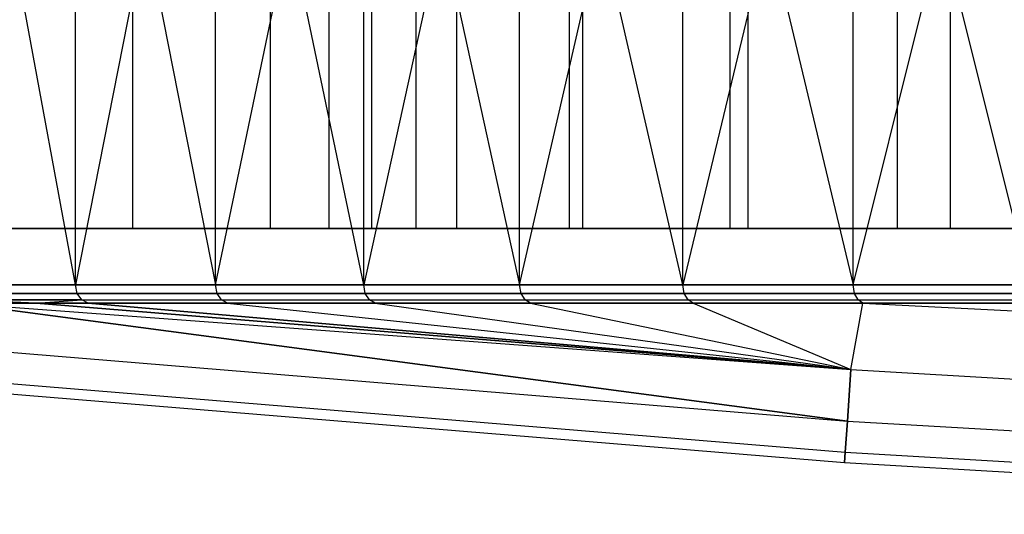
# Model space of a CAD drawing. Extents: x 0.05 to 9.49, y 0.03 to 2.7.
# Tile 3 of 26: x 1.02 to 2.08, y 0.07 to 0.61. Entities that reach past the tile are written whole.
import ezdxf

# ---------------------------------------------------------------- set-up
doc = ezdxf.new("R2010")
doc.units = 0
doc.header["$MEASUREMENT"] = 0
doc.layers.get('0').update_dxf_attribs({"color": 13, "linetype": 'CONTINUOUS'})

# ---------------------------------------------------------------- blocks, each defined once
blk = doc.blocks.new('LAMPA_KINKIET_CHINSKI_STL')
at = {"color": 0}
for p, q in [((1.078, 0.3199, 1.826), (0.9357, 1.0898, 2.0138)), ((1.078, 0.3199, 1.826), (0.9357, 1.0898, 2.0138)), ((1.078, 1.0898, 7.7173), (1.2294, 0.3199, 7.8977)), ((1.078, 0.3199, 7.7173), (1.078, 1.0898, 7.7173)), ((1.078, 0.3199, 7.7173), (1.078, 1.0898, 7.7173)), ((1.078, 1.0898, 7.7173), (1.2294, 0.3199, 7.8977)), ((1.2294, 1.0898, 1.6456), (1.078, 0.3199, 1.826)), ((1.2294, 1.0898, 1.6456), (1.078, 0.3199, 1.826)), ((1.1395, 1.0898, 7.6682), (1.1395, 0.3811, 7.6682)), ((1.1395, 1.0898, 7.6682), (1.1395, 0.3811, 7.6682)), ((1.2294, 0.3199, 7.8977), (1.3896, 1.0898, 8.0704)), ((1.2294, 0.3199, 7.8977), (1.3896, 1.0898, 8.0704)), ((1.3896, 0.3199, 1.4729), (1.2294, 1.0898, 1.6456)), ((1.3896, 0.3199, 1.4729), (1.2294, 1.0898, 1.6456)), ((1.2294, 0.3199, 1.6456), (1.2294, 1.0898, 1.6456)), ((1.2294, 0.3199, 1.6456), (1.2294, 1.0898, 1.6456)), ((1.2884, 1.0898, 1.6977), (1.2884, 0.3811, 1.6977)), ((1.2884, 1.0898, 1.6977), (1.2884, 0.3811, 1.6977)), ((1.3523, 0.3811, 4.5725), (1.3523, 1.0898, 4.5725)), ((1.3523, 0.3811, 4.9708), (1.3523, 1.0898, 4.9708)), ((1.3523, 0.3811, 4.5725), (1.3523, 1.0898, 4.5725)), ((1.3523, 0.3811, 4.9708), (1.3523, 1.0898, 4.9708)), ((1.3896, 1.0898, 8.0704), (1.5582, 0.3199, 8.2349)), ((1.3896, 0.3199, 8.0704), (1.3896, 1.0898, 8.0704)), ((1.3896, 0.3199, 8.0704), (1.3896, 1.0898, 8.0704)), ((1.3896, 1.0898, 8.0704), (1.5582, 0.3199, 8.2349)), ((1.5582, 1.0898, 1.3084), (1.3896, 0.3199, 1.4729)), ((1.5582, 1.0898, 1.3084), (1.3896, 0.3199, 1.4729)), ((1.3985, 0.3811, 4.1769), (1.3985, 1.0898, 4.1769)), ((1.3985, 0.3811, 4.1769), (1.3985, 1.0898, 4.1769)), ((1.3985, 0.3811, 5.3664), (1.3985, 1.0898, 5.3664)), ((1.3985, 0.3811, 5.3664), (1.3985, 1.0898, 5.3664)), ((1.446, 1.0898, 8.0154), (1.446, 0.3811, 8.0154)), ((1.446, 1.0898, 8.0154), (1.446, 0.3811, 8.0154)), ((1.4904, 0.3811, 3.7893), (1.4904, 1.0898, 3.7893)), ((1.4904, 0.3811, 3.7893), (1.4904, 1.0898, 3.7893)), ((1.4904, 0.3811, 5.754), (1.4904, 1.0898, 5.754)), ((1.4904, 0.3811, 5.754), (1.4904, 1.0898, 5.754)), ((1.5582, 0.3199, 8.2349), (1.7349, 1.0898, 8.3908)), ((1.5582, 0.3199, 8.2349), (1.7349, 1.0898, 8.3908)), ((1.7349, 0.3199, 1.1525), (1.5582, 1.0898, 1.3084)), ((1.7349, 0.3199, 1.1525), (1.5582, 1.0898, 1.3084)), ((1.5582, 0.3199, 1.3084), (1.5582, 1.0898, 1.3084)), ((1.5582, 0.3199, 1.3084), (1.5582, 1.0898, 1.3084)), ((1.6118, 1.0898, 1.3661), (1.6118, 0.3811, 1.3661)), ((1.6118, 1.0898, 1.3661), (1.6118, 0.3811, 1.3661)), ((1.6266, 0.3811, 3.415), (1.6266, 1.0898, 3.415)), ((1.6266, 0.3811, 3.415), (1.6266, 1.0898, 3.415)), ((1.6266, 0.3811, 6.1283), (1.6266, 1.0898, 6.1283)), ((1.6266, 0.3811, 6.1283), (1.6266, 1.0898, 6.1283)), ((1.7349, 1.0898, 8.3908), (1.919, 0.3199, 8.5376)), ((1.7349, 0.3199, 8.3908), (1.7349, 1.0898, 8.3908)), ((1.7349, 0.3199, 8.3908), (1.7349, 1.0898, 8.3908)), ((1.7349, 1.0898, 8.3908), (1.919, 0.3199, 8.5376)), ((1.919, 1.0898, 1.0057), (1.7349, 0.3199, 1.1525)), ((1.919, 1.0898, 1.0057), (1.7349, 0.3199, 1.1525)), ((1.7855, 1.0898, 8.3304), (1.7855, 0.3811, 8.3304)), ((1.7855, 1.0898, 8.3304), (1.7855, 0.3811, 8.3304)), ((1.8053, 0.3811, 3.0591), (1.8053, 1.0898, 3.0591)), ((1.8053, 0.3811, 3.0591), (1.8053, 1.0898, 3.0591)), ((1.8053, 0.3811, 6.4843), (1.8053, 1.0898, 6.4843)), ((1.8053, 0.3811, 6.4843), (1.8053, 1.0898, 6.4843)), ((1.919, 0.3199, 8.5376), (2.1103, 1.0898, 8.6751)), ((1.919, 0.3199, 8.5376), (2.1103, 1.0898, 8.6751)), ((2.1103, 0.3199, 0.8682), (1.919, 1.0898, 1.0057)), ((2.1103, 0.3199, 0.8682), (1.919, 1.0898, 1.0057)), ((1.919, 0.3199, 1.0057), (1.919, 1.0898, 1.0057)), ((1.919, 0.3199, 1.0057), (1.919, 1.0898, 1.0057)), ((1.9666, 1.0898, 1.0684), (1.9666, 0.3811, 1.0684)), ((1.9666, 1.0898, 1.0684), (1.9666, 0.3811, 1.0684)), ((2.0242, 0.3811, 2.7263), (2.0242, 1.0898, 2.7263)), ((2.0242, 0.3811, 2.7263), (2.0242, 1.0898, 2.7263)), ((2.0242, 0.3811, 6.817), (2.0242, 1.0898, 6.817)), ((2.0242, 0.3811, 6.817), (2.0242, 1.0898, 6.817)), ((1.1395, 0.3811, 7.6682), (0.8692, 0.3811, 7.2921)), ((1.1395, 0.3811, 7.6682), (0.8692, 0.3811, 7.2921)), ((0.9997, 0.3811, 2.0598), (1.2884, 0.3811, 1.6977)), ((0.9997, 0.3811, 2.0598), (1.2884, 0.3811, 1.6977)), ((1.446, 0.3811, 8.0154), (1.1395, 0.3811, 7.6682)), ((1.446, 0.3811, 8.0154), (1.1395, 0.3811, 7.6682)), ((1.2884, 0.3811, 1.6977), (1.6118, 0.3811, 1.3661)), ((1.2884, 0.3811, 1.6977), (1.6118, 0.3811, 1.3661)), ((1.3985, 0.3811, 5.3664), (1.3523, 0.3811, 4.9708)), ((1.3523, 0.3811, 4.9708), (1.3523, 0.3811, 4.5725)), ((1.3523, 0.3811, 4.5725), (1.3985, 0.3811, 4.1769)), ((1.3523, 0.3811, 4.5725), (1.3985, 0.3811, 4.1769)), ((1.3523, 0.3811, 4.9708), (1.3523, 0.3811, 4.5725)), ((1.3985, 0.3811, 5.3664), (1.3523, 0.3811, 4.9708)), ((1.4904, 0.3811, 5.754), (1.3985, 0.3811, 5.3664)), ((1.3985, 0.3811, 4.1769), (1.4904, 0.3811, 3.7893)), ((1.3985, 0.3811, 4.1769), (1.4904, 0.3811, 3.7893)), ((1.4904, 0.3811, 5.754), (1.3985, 0.3811, 5.3664)), ((1.7855, 0.3811, 8.3304), (1.446, 0.3811, 8.0154)), ((1.7855, 0.3811, 8.3304), (1.446, 0.3811, 8.0154)), ((1.6266, 0.3811, 6.1283), (1.4904, 0.3811, 5.754)), ((1.4904, 0.3811, 3.7893), (1.6266, 0.3811, 3.415)), ((1.4904, 0.3811, 3.7893), (1.6266, 0.3811, 3.415)), ((1.6266, 0.3811, 6.1283), (1.4904, 0.3811, 5.754)), ((1.6118, 0.3811, 1.3661), (1.9666, 0.3811, 1.0684)), ((1.6118, 0.3811, 1.3661), (1.9666, 0.3811, 1.0684)), ((1.8053, 0.3811, 6.4843), (1.6266, 0.3811, 6.1283)), ((1.6266, 0.3811, 3.415), (1.8053, 0.3811, 3.0591)), ((1.6266, 0.3811, 3.415), (1.8053, 0.3811, 3.0591)), ((1.8053, 0.3811, 6.4843), (1.6266, 0.3811, 6.1283)), ((2.1547, 0.3811, 8.6101), (1.7855, 0.3811, 8.3304)), ((2.1547, 0.3811, 8.6101), (1.7855, 0.3811, 8.3304)), ((2.0242, 0.3811, 6.817), (1.8053, 0.3811, 6.4843)), ((1.8053, 0.3811, 3.0591), (2.0242, 0.3811, 2.7263)), ((1.8053, 0.3811, 3.0591), (2.0242, 0.3811, 2.7263)), ((2.0242, 0.3811, 6.817), (1.8053, 0.3811, 6.4843)), ((1.9666, 0.3811, 1.0684), (2.3492, 0.3811, 0.8075)), ((1.9666, 0.3811, 1.0684), (2.3492, 0.3811, 0.8075)), ((2.2803, 0.3811, 7.1222), (2.0242, 0.3811, 6.817)), ((2.0242, 0.3811, 2.7263), (2.2803, 0.3811, 2.4211)), ((2.0242, 0.3811, 2.7263), (2.2803, 0.3811, 2.4211)), ((2.2803, 0.3811, 7.1222), (2.0242, 0.3811, 6.817)), ((0.9357, 0.3199, 7.5295), (1.078, 0.3199, 7.7173)), ((1.078, 0.3199, 1.826), (0.9357, 0.3199, 2.0138)), ((1.078, 0.3199, 1.826), (0.9357, 0.3199, 2.0138)), ((0.9357, 0.3199, 7.5295), (1.078, 0.3199, 7.7173)), ((1.078, 0.3199, 7.7173), (1.2294, 0.3199, 7.8977)), ((1.2294, 0.3199, 1.6456), (1.078, 0.3199, 1.826)), ((1.0797, 0.3107, 1.8274), (1.078, 0.3199, 1.826)), ((1.2294, 0.3199, 1.6456), (1.078, 0.3199, 1.826)), ((1.0797, 0.3107, 1.8274), (1.078, 0.3199, 1.826)), ((1.0797, 0.3107, 7.7159), (1.078, 0.3199, 7.7173)), ((1.078, 0.3199, 7.7173), (1.2294, 0.3199, 7.8977)), ((1.0797, 0.3107, 7.7159), (1.078, 0.3199, 7.7173)), ((1.2294, 0.3199, 7.8977), (1.3896, 0.3199, 8.0704)), ((1.3896, 0.3199, 1.4729), (1.2294, 0.3199, 1.6456)), ((1.2311, 0.3107, 1.6471), (1.2294, 0.3199, 1.6456)), ((1.3896, 0.3199, 1.4729), (1.2294, 0.3199, 1.6456)), ((1.2311, 0.3107, 1.6471), (1.2294, 0.3199, 1.6456)), ((1.2311, 0.3107, 7.8962), (1.2294, 0.3199, 7.8977)), ((1.2294, 0.3199, 7.8977), (1.3896, 0.3199, 8.0704)), ((1.2311, 0.3107, 7.8962), (1.2294, 0.3199, 7.8977)), ((1.3896, 0.3199, 8.0704), (1.5582, 0.3199, 8.2349)), ((1.5582, 0.3199, 1.3084), (1.3896, 0.3199, 1.4729)), ((1.3912, 0.3107, 1.4745), (1.3896, 0.3199, 1.4729)), ((1.5582, 0.3199, 1.3084), (1.3896, 0.3199, 1.4729)), ((1.3912, 0.3107, 1.4745), (1.3896, 0.3199, 1.4729)), ((1.3912, 0.3107, 8.0688), (1.3896, 0.3199, 8.0704)), ((1.3896, 0.3199, 8.0704), (1.5582, 0.3199, 8.2349)), ((1.3912, 0.3107, 8.0688), (1.3896, 0.3199, 8.0704)), ((1.5582, 0.3199, 8.2349), (1.7349, 0.3199, 8.3908)), ((1.7349, 0.3199, 1.1525), (1.5582, 0.3199, 1.3084)), ((1.5598, 0.3107, 1.3101), (1.5582, 0.3199, 1.3084)), ((1.7349, 0.3199, 1.1525), (1.5582, 0.3199, 1.3084)), ((1.5598, 0.3107, 1.3101), (1.5582, 0.3199, 1.3084)), ((1.5598, 0.3107, 8.2332), (1.5582, 0.3199, 8.2349)), ((1.5582, 0.3199, 8.2349), (1.7349, 0.3199, 8.3908)), ((1.5598, 0.3107, 8.2332), (1.5582, 0.3199, 8.2349)), ((1.7349, 0.3199, 8.3908), (1.919, 0.3199, 8.5376)), ((1.919, 0.3199, 1.0057), (1.7349, 0.3199, 1.1525)), ((1.7363, 0.3107, 1.1543), (1.7349, 0.3199, 1.1525)), ((1.919, 0.3199, 1.0057), (1.7349, 0.3199, 1.1525)), ((1.7363, 0.3107, 1.1543), (1.7349, 0.3199, 1.1525)), ((1.7363, 0.3107, 8.389), (1.7349, 0.3199, 8.3908)), ((1.7349, 0.3199, 8.3908), (1.919, 0.3199, 8.5376)), ((1.7363, 0.3107, 8.389), (1.7349, 0.3199, 8.3908)), ((1.919, 0.3199, 8.5376), (2.1103, 0.3199, 8.6751)), ((2.1103, 0.3199, 0.8682), (1.919, 0.3199, 1.0057)), ((1.9204, 0.3107, 1.0075), (1.919, 0.3199, 1.0057)), ((2.1103, 0.3199, 0.8682), (1.919, 0.3199, 1.0057)), ((1.9204, 0.3107, 1.0075), (1.919, 0.3199, 1.0057)), ((1.9204, 0.3107, 8.5358), (1.919, 0.3199, 8.5376)), ((1.919, 0.3199, 8.5376), (2.1103, 0.3199, 8.6751)), ((1.9204, 0.3107, 8.5358), (1.919, 0.3199, 8.5376)), ((1.0797, 0.3107, 1.8274), (0.9376, 0.3107, 2.0151)), ((0.9376, 0.3107, 7.5282), (1.0797, 0.3107, 7.7159)), ((1.0797, 0.3107, 1.8274), (0.9376, 0.3107, 2.0151)), ((0.9376, 0.3107, 7.5282), (1.0797, 0.3107, 7.7159)), ((1.2311, 0.3107, 1.6471), (1.0797, 0.3107, 1.8274)), ((1.0797, 0.3107, 7.7159), (1.2311, 0.3107, 7.8962)), ((1.0846, 0.3036, 1.8314), (1.0797, 0.3107, 1.8274)), ((1.2311, 0.3107, 1.6471), (1.0797, 0.3107, 1.8274)), ((1.0846, 0.3036, 1.8314), (1.0797, 0.3107, 1.8274)), ((1.0846, 0.3036, 7.7119), (1.0797, 0.3107, 7.7159)), ((1.0797, 0.3107, 7.7159), (1.2311, 0.3107, 7.8962)), ((1.0846, 0.3036, 7.7119), (1.0797, 0.3107, 7.7159)), ((1.3912, 0.3107, 1.4745), (1.2311, 0.3107, 1.6471)), ((1.2311, 0.3107, 7.8962), (1.3912, 0.3107, 8.0688)), ((1.2358, 0.3036, 1.6512), (1.2311, 0.3107, 1.6471)), ((1.3912, 0.3107, 1.4745), (1.2311, 0.3107, 1.6471)), ((1.2358, 0.3036, 1.6512), (1.2311, 0.3107, 1.6471)), ((1.2358, 0.3036, 7.8921), (1.2311, 0.3107, 7.8962)), ((1.2311, 0.3107, 7.8962), (1.3912, 0.3107, 8.0688)), ((1.2358, 0.3036, 7.8921), (1.2311, 0.3107, 7.8962)), ((1.5598, 0.3107, 1.3101), (1.3912, 0.3107, 1.4745)), ((1.3912, 0.3107, 8.0688), (1.5598, 0.3107, 8.2332)), ((1.3957, 0.3036, 1.4789), (1.3912, 0.3107, 1.4745)), ((1.5598, 0.3107, 1.3101), (1.3912, 0.3107, 1.4745)), ((1.3957, 0.3036, 1.4789), (1.3912, 0.3107, 1.4745)), ((1.3957, 0.3036, 8.0644), (1.3912, 0.3107, 8.0688)), ((1.3912, 0.3107, 8.0688), (1.5598, 0.3107, 8.2332)), ((1.3957, 0.3036, 8.0644), (1.3912, 0.3107, 8.0688)), ((1.7363, 0.3107, 1.1543), (1.5598, 0.3107, 1.3101)), ((1.5598, 0.3107, 8.2332), (1.7363, 0.3107, 8.389)), ((1.5641, 0.3036, 1.3147), (1.5598, 0.3107, 1.3101)), ((1.7363, 0.3107, 1.1543), (1.5598, 0.3107, 1.3101)), ((1.5641, 0.3036, 1.3147), (1.5598, 0.3107, 1.3101)), ((1.5641, 0.3036, 8.2286), (1.5598, 0.3107, 8.2332)), ((1.5598, 0.3107, 8.2332), (1.7363, 0.3107, 8.389)), ((1.5641, 0.3036, 8.2286), (1.5598, 0.3107, 8.2332)), ((1.9204, 0.3107, 1.0075), (1.7363, 0.3107, 1.1543)), ((1.7363, 0.3107, 8.389), (1.9204, 0.3107, 8.5358)), ((1.7404, 0.3036, 1.1591), (1.7363, 0.3107, 1.1543)), ((1.9204, 0.3107, 1.0075), (1.7363, 0.3107, 1.1543)), ((1.7404, 0.3036, 1.1591), (1.7363, 0.3107, 1.1543)), ((1.7404, 0.3036, 8.3842), (1.7363, 0.3107, 8.389)), ((1.7363, 0.3107, 8.389), (1.9204, 0.3107, 8.5358)), ((1.7404, 0.3036, 8.3842), (1.7363, 0.3107, 8.389)), ((2.1116, 0.3107, 0.87), (1.9204, 0.3107, 1.0075)), ((1.9204, 0.3107, 8.5358), (2.1116, 0.3107, 8.6733)), ((1.9242, 0.3036, 1.0125), (1.9204, 0.3107, 1.0075)), ((2.1116, 0.3107, 0.87), (1.9204, 0.3107, 1.0075)), ((1.9242, 0.3036, 1.0125), (1.9204, 0.3107, 1.0075)), ((1.9242, 0.3036, 8.5308), (1.9204, 0.3107, 8.5358)), ((1.9204, 0.3107, 8.5358), (2.1116, 0.3107, 8.6733)), ((1.9242, 0.3036, 8.5308), (1.9204, 0.3107, 8.5358)), ((1.0355, 0.3003, 7.6346), (0.9427, 0.3036, 7.5245)), ((1.0355, 0.3003, 7.6346), (0.9427, 0.3036, 7.5245)), ((1.0846, 0.3036, 7.7119), (0.9427, 0.3036, 7.5245)), ((1.0355, 0.3003, 1.9087), (0.9427, 0.3036, 2.0188)), ((0.9427, 0.3036, 2.0188), (1.0846, 0.3036, 1.8314)), ((1.0355, 0.3003, 1.9087), (0.9427, 0.3036, 2.0188)), ((0.9427, 0.3036, 2.0188), (1.0846, 0.3036, 1.8314)), ((1.0846, 0.3036, 7.7119), (0.9427, 0.3036, 7.5245)), ((1.9127, 0.1725, 2.8627), (0.9499, 0.3003, 2.024)), ((0.9499, 0.3003, 2.024), (1.9166, 0.2284, 1.9095)), ((0.9499, 0.3003, 2.024), (1.9166, 0.2284, 1.9095)), ((0.9499, 0.3003, 2.024), (1.0355, 0.3003, 1.9087)), ((1.0355, 0.3003, 7.6346), (0.9499, 0.3003, 7.5193)), ((0.9499, 0.3003, 7.5193), (1.9127, 0.1725, 6.6806)), ((0.9499, 0.3003, 7.5193), (1.9127, 0.1725, 6.6806)), ((1.9127, 0.1725, 2.8627), (0.9499, 0.3003, 2.024)), ((1.0355, 0.3003, 7.6346), (0.9499, 0.3003, 7.5193)), ((0.9499, 0.3003, 2.024), (1.0355, 0.3003, 1.9087)), ((1.0355, 0.3003, 7.6346), (1.0846, 0.3036, 7.7119)), ((1.0355, 0.3003, 1.9087), (1.0846, 0.3036, 1.8314)), ((1.0355, 0.3003, 1.9087), (1.0846, 0.3036, 1.8314)), ((1.0355, 0.3003, 7.6346), (1.0846, 0.3036, 7.7119)), ((1.0355, 0.3003, 1.9087), (1.9166, 0.2284, 1.9095)), ((1.0355, 0.3003, 1.9087), (1.9166, 0.2284, 1.9095)), ((1.0355, 0.3003, 1.9087), (1.0916, 0.3003, 1.8369)), ((1.9166, 0.2284, 7.6338), (1.0355, 0.3003, 7.6346)), ((1.0916, 0.3003, 7.7064), (1.0355, 0.3003, 7.6346)), ((1.9166, 0.2284, 7.6338), (1.0355, 0.3003, 7.6346)), ((1.0355, 0.3003, 1.9087), (1.0916, 0.3003, 1.8369)), ((1.0916, 0.3003, 7.7064), (1.0355, 0.3003, 7.6346)), ((1.0916, 0.3003, 1.8369), (1.0846, 0.3036, 1.8314)), ((1.0846, 0.3036, 1.8314), (1.2358, 0.3036, 1.6512)), ((1.0916, 0.3003, 1.8369), (1.0846, 0.3036, 1.8314)), ((1.0846, 0.3036, 1.8314), (1.2358, 0.3036, 1.6512)), ((1.0846, 0.3036, 7.7119), (1.2358, 0.3036, 7.8921)), ((1.0916, 0.3003, 7.7064), (1.0846, 0.3036, 7.7119)), ((1.0846, 0.3036, 7.7119), (1.2358, 0.3036, 7.8921)), ((1.0916, 0.3003, 7.7064), (1.0846, 0.3036, 7.7119)), ((1.9166, 0.2284, 1.9095), (1.0916, 0.3003, 1.8369)), ((1.0916, 0.3003, 1.8369), (1.2424, 0.3003, 1.6571)), ((1.9166, 0.2284, 1.9095), (1.0916, 0.3003, 1.8369)), ((1.2424, 0.3003, 7.8862), (1.0916, 0.3003, 7.7064)), ((1.0916, 0.3003, 7.7064), (1.9166, 0.2284, 7.6338)), ((1.0916, 0.3003, 7.7064), (1.9166, 0.2284, 7.6338)), ((1.0916, 0.3003, 1.8369), (1.2424, 0.3003, 1.6571)), ((1.2424, 0.3003, 7.8862), (1.0916, 0.3003, 7.7064)), ((1.2424, 0.3003, 1.6571), (1.2358, 0.3036, 1.6512)), ((1.2358, 0.3036, 1.6512), (1.3957, 0.3036, 1.4789)), ((1.2424, 0.3003, 1.6571), (1.2358, 0.3036, 1.6512)), ((1.2358, 0.3036, 1.6512), (1.3957, 0.3036, 1.4789)), ((1.2358, 0.3036, 7.8921), (1.3957, 0.3036, 8.0644)), ((1.2424, 0.3003, 7.8862), (1.2358, 0.3036, 7.8921)), ((1.2358, 0.3036, 7.8921), (1.3957, 0.3036, 8.0644)), ((1.2424, 0.3003, 7.8862), (1.2358, 0.3036, 7.8921)), ((1.2424, 0.3003, 1.6571), (1.9166, 0.2284, 1.9095)), ((1.2424, 0.3003, 1.6571), (1.4021, 0.3003, 1.485)), ((1.2424, 0.3003, 1.6571), (1.9166, 0.2284, 1.9095)), ((1.4021, 0.3003, 8.0583), (1.2424, 0.3003, 7.8862)), ((1.2424, 0.3003, 7.8862), (1.9166, 0.2284, 7.6338)), ((1.2424, 0.3003, 7.8862), (1.9166, 0.2284, 7.6338)), ((1.2424, 0.3003, 1.6571), (1.4021, 0.3003, 1.485)), ((1.4021, 0.3003, 8.0583), (1.2424, 0.3003, 7.8862)), ((1.4021, 0.3003, 1.485), (1.3957, 0.3036, 1.4789)), ((1.3957, 0.3036, 1.4789), (1.5641, 0.3036, 1.3147)), ((1.4021, 0.3003, 1.485), (1.3957, 0.3036, 1.4789)), ((1.3957, 0.3036, 1.4789), (1.5641, 0.3036, 1.3147)), ((1.3957, 0.3036, 8.0644), (1.5641, 0.3036, 8.2286)), ((1.4021, 0.3003, 8.0583), (1.3957, 0.3036, 8.0644)), ((1.3957, 0.3036, 8.0644), (1.5641, 0.3036, 8.2286)), ((1.4021, 0.3003, 8.0583), (1.3957, 0.3036, 8.0644)), ((1.4021, 0.3003, 1.485), (1.9166, 0.2284, 1.9095)), ((1.4021, 0.3003, 1.485), (1.9166, 0.2284, 1.9095)), ((1.4021, 0.3003, 1.485), (1.5701, 0.3003, 1.3212)), ((1.5701, 0.3003, 8.2221), (1.4021, 0.3003, 8.0583)), ((1.4021, 0.3003, 8.0583), (1.9166, 0.2284, 7.6338)), ((1.4021, 0.3003, 8.0583), (1.9166, 0.2284, 7.6338)), ((1.4021, 0.3003, 1.485), (1.5701, 0.3003, 1.3212)), ((1.5701, 0.3003, 8.2221), (1.4021, 0.3003, 8.0583)), ((1.5701, 0.3003, 1.3212), (1.5641, 0.3036, 1.3147)), ((1.5641, 0.3036, 1.3147), (1.7404, 0.3036, 1.1591)), ((1.5701, 0.3003, 1.3212), (1.5641, 0.3036, 1.3147)), ((1.5641, 0.3036, 1.3147), (1.7404, 0.3036, 1.1591)), ((1.5641, 0.3036, 8.2286), (1.7404, 0.3036, 8.3842)), ((1.5701, 0.3003, 8.2221), (1.5641, 0.3036, 8.2286)), ((1.5641, 0.3036, 8.2286), (1.7404, 0.3036, 8.3842)), ((1.5701, 0.3003, 8.2221), (1.5641, 0.3036, 8.2286)), ((1.5701, 0.3003, 1.3212), (1.9166, 0.2284, 1.9095)), ((1.5701, 0.3003, 1.3212), (1.9166, 0.2284, 1.9095)), ((1.5701, 0.3003, 1.3212), (1.746, 0.3003, 1.1659)), ((1.746, 0.3003, 8.3774), (1.5701, 0.3003, 8.2221)), ((1.5701, 0.3003, 8.2221), (1.9166, 0.2284, 7.6338)), ((1.5701, 0.3003, 8.2221), (1.9166, 0.2284, 7.6338)), ((1.5701, 0.3003, 1.3212), (1.746, 0.3003, 1.1659)), ((1.746, 0.3003, 8.3774), (1.5701, 0.3003, 8.2221)), ((1.746, 0.3003, 1.1659), (1.7404, 0.3036, 1.1591)), ((1.7404, 0.3036, 1.1591), (1.9242, 0.3036, 1.0125)), ((1.746, 0.3003, 1.1659), (1.7404, 0.3036, 1.1591)), ((1.7404, 0.3036, 1.1591), (1.9242, 0.3036, 1.0125)), ((1.7404, 0.3036, 8.3842), (1.9242, 0.3036, 8.5308)), ((1.746, 0.3003, 8.3774), (1.7404, 0.3036, 8.3842)), ((1.7404, 0.3036, 8.3842), (1.9242, 0.3036, 8.5308)), ((1.746, 0.3003, 8.3774), (1.7404, 0.3036, 8.3842)), ((1.746, 0.3003, 1.1659), (1.9166, 0.2284, 1.9095)), ((1.9295, 0.3003, 8.5238), (1.746, 0.3003, 8.3774)), ((1.746, 0.3003, 8.3774), (1.9166, 0.2284, 7.6338)), ((1.746, 0.3003, 8.3774), (1.9166, 0.2284, 7.6338)), ((1.746, 0.3003, 1.1659), (1.9166, 0.2284, 1.9095)), ((1.746, 0.3003, 1.1659), (1.9295, 0.3003, 1.0195)), ((1.746, 0.3003, 1.1659), (1.9295, 0.3003, 1.0195)), ((1.9295, 0.3003, 8.5238), (1.746, 0.3003, 8.3774)), ((1.9166, 0.2284, 1.9095), (1.9295, 0.3003, 1.0195)), ((1.9166, 0.2284, 7.6338), (1.9295, 0.3003, 8.5238)), ((1.9166, 0.2284, 7.6338), (1.9295, 0.3003, 8.5238)), ((1.9166, 0.2284, 1.9095), (1.9295, 0.3003, 1.0195)), ((1.9295, 0.3003, 1.0195), (1.9242, 0.3036, 1.0125)), ((1.9242, 0.3036, 1.0125), (2.1151, 0.3036, 0.8752)), ((1.9295, 0.3003, 1.0195), (1.9242, 0.3036, 1.0125)), ((1.9242, 0.3036, 1.0125), (2.1151, 0.3036, 0.8752)), ((1.9242, 0.3036, 8.5308), (2.1151, 0.3036, 8.6681)), ((1.9295, 0.3003, 8.5238), (1.9242, 0.3036, 8.5308)), ((1.9242, 0.3036, 8.5308), (2.1151, 0.3036, 8.6681)), ((1.9295, 0.3003, 8.5238), (1.9242, 0.3036, 8.5308)), ((1.9295, 0.3003, 1.0195), (2.8711, 0.2508, 0.9579)), ((1.9295, 0.3003, 1.0195), (2.8711, 0.2508, 0.9579)), ((1.9295, 0.3003, 1.0195), (2.1201, 0.3003, 0.8825)), ((2.1201, 0.3003, 8.6608), (1.9295, 0.3003, 8.5238)), ((1.9295, 0.3003, 8.5238), (2.8711, 0.2508, 8.5854)), ((1.9295, 0.3003, 8.5238), (2.8711, 0.2508, 8.5854)), ((1.9295, 0.3003, 1.0195), (2.1201, 0.3003, 0.8825)), ((2.1201, 0.3003, 8.6608), (1.9295, 0.3003, 8.5238)), ((0.9621, 0.2508, 6.6806), (1.9127, 0.1725, 6.6806)), ((0.9621, 0.2508, 6.6806), (1.9127, 0.1725, 6.6806)), ((0.9621, 0.2508, 2.8627), (1.9127, 0.1725, 2.8627)), ((0.9621, 0.2508, 2.8627), (1.9127, 0.1725, 2.8627)), ((1.9166, 0.2284, 1.9095), (1.9127, 0.1725, 2.8627)), ((1.9127, 0.1725, 6.6806), (1.9166, 0.2284, 7.6338)), ((1.9127, 0.1725, 6.6806), (1.9166, 0.2284, 7.6338)), ((1.9166, 0.2284, 1.9095), (1.9127, 0.1725, 2.8627)), ((1.9166, 0.2284, 1.9095), (2.8674, 0.1725, 1.9095)), ((1.9166, 0.2284, 7.6338), (2.8674, 0.1725, 7.6338)), ((1.9166, 0.2284, 7.6338), (2.8674, 0.1725, 7.6338)), ((1.9166, 0.2284, 1.9095), (2.8674, 0.1725, 1.9095)), ((0.959, 0.2173, 5.7264), (1.9103, 0.1389, 5.7264)), ((0.959, 0.2173, 5.7264), (1.9103, 0.1389, 5.7264)), ((0.959, 0.2173, 3.8169), (1.9103, 0.1389, 3.8169)), ((0.959, 0.2173, 3.8169), (1.9103, 0.1389, 3.8169)), ((0.9579, 0.2061, 4.7717), (1.9095, 0.1277, 4.7717)), ((0.9579, 0.2061, 4.7717), (1.9095, 0.1277, 4.7717)), ((1.9103, 0.1389, 5.7264), (1.9127, 0.1725, 6.6806)), ((1.9127, 0.1725, 2.8627), (1.9103, 0.1389, 3.8169)), ((1.9103, 0.1389, 5.7264), (1.9127, 0.1725, 6.6806)), ((1.9127, 0.1725, 2.8627), (1.9103, 0.1389, 3.8169)), ((1.9127, 0.1725, 6.6806), (2.8648, 0.1165, 6.6806)), ((1.9127, 0.1725, 6.6806), (2.8648, 0.1165, 6.6806)), ((1.9127, 0.1725, 2.8627), (2.8648, 0.1165, 2.8627)), ((1.9127, 0.1725, 2.8627), (2.8648, 0.1165, 2.8627)), ((1.9095, 0.1277, 4.7717), (1.9103, 0.1389, 5.7264)), ((1.9103, 0.1389, 3.8169), (1.9095, 0.1277, 4.7717)), ((1.9095, 0.1277, 4.7717), (1.9103, 0.1389, 5.7264)), ((1.9103, 0.1389, 3.8169), (1.9095, 0.1277, 4.7717)), ((1.9103, 0.1389, 5.7264), (2.8632, 0.0828, 5.7264)), ((1.9103, 0.1389, 5.7264), (2.8632, 0.0828, 5.7264)), ((1.9103, 0.1389, 3.8169), (2.8632, 0.0828, 3.8169)), ((1.9103, 0.1389, 3.8169), (2.8632, 0.0828, 3.8169)), ((1.9095, 0.1277, 4.7717), (2.8627, 0.0716, 4.7717)), ((1.9095, 0.1277, 4.7717), (2.8627, 0.0716, 4.7717))]:
    blk.add_line(p, q, dxfattribs=at)
blk = doc.blocks.new('GRUPUJ_1')
at = {"color": 0}
blk.add_blockref('LAMPA_KINKIET_CHINSKI_STL', (-0.0487, -0.0268, -0.0472), dxfattribs=at)

msp = doc.modelspace()

# ---------------------------------------------------------------- block references
at = {"color": 0}
msp.add_blockref('GRUPUJ_1', (0.0487, 0.0268, 0.0472), dxfattribs=at)

doc.saveas('drawing.dxf')
